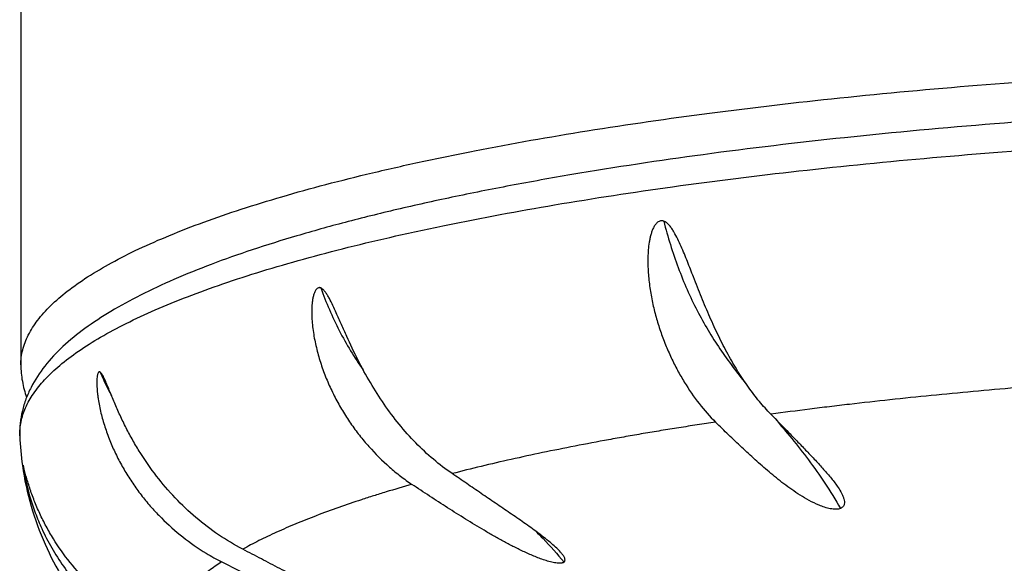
# Model space of a CAD drawing. Header units: millimetres. Extents: x -312 to 514, y -125 to 638.
# Tile 20 of 42: x -232 to -218, y 608 to 616. Entities that reach past the tile are written whole.
import ezdxf

# ---------------------------------------------------------------- set-up
doc = ezdxf.new("R2010")
doc.units = ezdxf.units.MM
doc.header["$LTSCALE"] = 23.1
doc.layers.get('0').update_dxf_attribs({"linetype": 'CONTINUOUS'})

msp = doc.modelspace()

# ---------------------------------------------------------------- linework, layer by layer
at = {"color": 7, "linetype": 'CONTINUOUS'}
for p, q in [((-232.352, 632.922), (-232.352, 611.134)), ((-232.317, 609.674), (-232.318, 609.675))]:
    msp.add_line(p, q, dxfattribs=at)
at = {"color": 9, "linetype": 'CONTINUOUS'}
for centre, radius, start, end in [((-226.492, 613.107), 5.148, 203.8121, 205.1021), ((-226.726, 612.996), 4.889, 205.0972, 208.1525)]:
    msp.add_arc(centre, radius, start, end, dxfattribs=at)
at = {"color": 7, "linetype": 'CONTINUOUS'}
for centre, radius, start, end in [((-228.14, 610.272), 4.232, 182.3537, 188.1548), ((-227.851, 611.347), 3.458, 238.49, 242.7267)]:
    msp.add_arc(centre, radius, start, end, dxfattribs=at)
at = {"color": 9, "linetype": 'CONTINUOUS'}
for points, knots in [([(-232.352, 611.134), (-232.352, 611.17), (-232.347, 611.243), (-232.319, 611.39), (-232.247, 611.576), (-232.108, 611.791), (-231.915, 612.004), (-231.67, 612.214), (-231.374, 612.421), (-231.026, 612.625), (-230.628, 612.825), (-230.179, 613.021), (-229.683, 613.213), (-229.138, 613.4), (-228.547, 613.581), (-227.912, 613.757), (-227.232, 613.926), (-226.511, 614.089), (-225.473, 614.302), (-224.084, 614.545), (-222.315, 614.8), (-220.427, 615.019), (-218.436, 615.202), (-216.363, 615.346), (-214.228, 615.45), (-212.05, 615.513), (-210.587, 615.527), (-209.852, 615.527)], [0, 0, 0, 0, 0.004579, 0.009226, 0.01897, 0.029699, 0.041746, 0.055337, 0.070618, 0.087675, 0.106558, 0.127287, 0.149863, 0.174269, 0.200477, 0.22845, 0.258139, 0.289489, 0.322441, 0.392871, 0.468835, 0.549665, 0.634638, 0.722981, 0.813884, 0.906509, 1, 1, 1, 1]), ([(-223.015, 613.218), (-222.955, 612.99), (-222.852, 612.655), (-222.679, 612.226), (-222.534, 611.923), (-222.374, 611.636), (-222.201, 611.364), (-222.016, 611.107), (-221.886, 610.941), (-221.821, 610.86)], [0, 0, 0, 0, 0.264821, 0.394015, 0.520053, 0.643006, 0.763419, 0.882102, 1, 1, 1, 1]), ([(-227.996, 612.25), (-227.919, 612.038), (-227.742, 611.626), (-227.509, 611.241), (-227.38, 611.06)], [0, 0, 0, 0, 0.502642, 1, 1, 1, 1]), ([(-216.637, 610.896), (-216.849, 610.881), (-217.166, 610.859), (-217.588, 610.826), (-218.003, 610.792), (-218.517, 610.747), (-219.127, 610.689), (-219.726, 610.627), (-220.218, 610.572), (-220.607, 610.526), (-220.987, 610.479), (-221.271, 610.442), (-221.459, 610.416)], [0, 0, 0, 0, 0.13166, 0.196861, 0.261634, 0.389862, 0.516199, 0.64052, 0.762687, 0.822938, 0.882595, 1, 1, 1, 1]), ([(-221.398, 610.355), (-221.317, 610.258), (-221.151, 610.06), (-220.907, 609.75), (-220.668, 609.414), (-220.519, 609.174), (-220.447, 609.049)], [0, 0, 0, 0, 0.235015, 0.477943, 0.731858, 1, 1, 1, 1]), ([(-222.262, 610.302), (-222.351, 610.289), (-222.529, 610.262), (-222.793, 610.221), (-223.054, 610.179), (-223.311, 610.136), (-223.564, 610.092), (-223.895, 610.032), (-224.298, 609.956), (-224.77, 609.861), (-225.225, 609.763), (-225.663, 609.662), (-225.948, 609.591), (-226.088, 609.555)], [0, 0, 0, 0, 0.069523, 0.138174, 0.20588, 0.272719, 0.33866, 0.403679, 0.530905, 0.654277, 0.773676, 0.889003, 1, 1, 1, 1]), ([(-226.672, 609.399), (-226.798, 609.363), (-226.984, 609.309), (-227.228, 609.233), (-227.568, 609.124), (-227.946, 608.992), (-228.354, 608.829), (-228.589, 608.727), (-228.767, 608.644), (-228.892, 608.583), (-229.013, 608.521), (-229.091, 608.479), (-229.129, 608.457)], [0, 0, 0, 0, 0.148748, 0.220577, 0.290743, 0.554546, 0.67623, 0.791046, 0.84588, 0.898991, 0.950409, 1, 1, 1, 1]), ([(-224.872, 608.718), (-224.837, 608.683), (-224.695, 608.538), (-224.56, 608.387), (-224.462, 608.27)], [0, 0, 0, 0, 0.24555, 1, 1, 1, 1]), ([(-229.436, 608.273), (-229.468, 608.252), (-229.53, 608.211), (-229.646, 608.127), (-229.778, 608.022), (-229.886, 607.922), (-229.951, 607.855), (-229.981, 607.823), (-230.01, 607.79), (-230.028, 607.768), (-230.037, 607.757)], [0, 0, 0, 0, 0.143115, 0.280704, 0.54014, 0.77944, 0.836289, 0.892, 0.946549, 1, 1, 1, 1])]:
    msp.add_open_spline(points, degree=3, knots=knots, dxfattribs=at)
at = {"color": 7, "linetype": 'CONTINUOUS'}
for points, knots in [([(-206.391, 614.902), (-207.189, 614.927), (-208.79, 614.958), (-211.188, 614.954), (-213.571, 614.9), (-215.91, 614.796), (-218.178, 614.643), (-220.349, 614.444), (-222.397, 614.2), (-224.015, 613.957), (-225.229, 613.74), (-226.077, 613.571), (-226.877, 613.394), (-227.629, 613.208), (-228.33, 613.013), (-228.98, 612.811), (-229.575, 612.601), (-230.117, 612.383), (-230.604, 612.157), (-231.037, 611.921), (-231.415, 611.674), (-231.739, 611.411), (-232.008, 611.127), (-232.181, 610.864), (-232.281, 610.64), (-232.334, 610.465), (-232.365, 610.285), (-232.369, 610.163), (-232.366, 610.103)], [0, 0, 0, 0, 0.087495, 0.175428, 0.262805, 0.348641, 0.431975, 0.51188, 0.587485, 0.657985, 0.691096, 0.722672, 0.752642, 0.780946, 0.807534, 0.832372, 0.855441, 0.876747, 0.896325, 0.914252, 0.930664, 0.945772, 0.959885, 0.973392, 0.980054, 0.986699, 0.993347, 1, 1, 1, 1]), ([(-232.007, 610.916), (-231.939, 610.99), (-231.782, 611.137), (-231.508, 611.342), (-231.185, 611.545), (-230.812, 611.744), (-230.39, 611.939), (-229.92, 612.13), (-229.404, 612.317), (-228.842, 612.499), (-228.235, 612.675), (-227.586, 612.845), (-226.895, 613.009), (-225.897, 613.224), (-224.558, 613.471), (-222.849, 613.732), (-221.018, 613.959), (-219.083, 614.151), (-217.062, 614.306), (-214.973, 614.422), (-212.836, 614.498), (-210.671, 614.534), (-208.499, 614.529), (-207.05, 614.498), (-206.329, 614.476)], [0, 0, 0, 0, 0.01154, 0.024517, 0.039023, 0.055112, 0.07281, 0.092125, 0.113048, 0.135559, 0.15963, 0.185222, 0.212292, 0.240789, 0.301839, 0.367879, 0.438349, 0.512639, 0.590095, 0.670028, 0.751723, 0.834447, 0.917455, 1, 1, 1, 1]), ([(-223.015, 613.218), (-223.018, 613.219), (-223.026, 613.222), (-223.037, 613.223), (-223.049, 613.224), (-223.064, 613.222), (-223.083, 613.216), (-223.104, 613.203), (-223.122, 613.186), (-223.144, 613.159), (-223.166, 613.121), (-223.187, 613.072), (-223.203, 613.02), (-223.216, 612.967), (-223.23, 612.895), (-223.24, 612.803), (-223.246, 612.693), (-223.246, 612.582), (-223.24, 612.471), (-223.23, 612.362), (-223.212, 612.217), (-223.18, 612.038), (-223.128, 611.828), (-223.065, 611.624), (-222.991, 611.426), (-222.908, 611.237), (-222.817, 611.056), (-222.687, 610.83), (-222.51, 610.572), (-222.347, 610.386), (-222.262, 610.302)], [0, 0, 0, 0, 0.003584, 0.007122, 0.010639, 0.014158, 0.021268, 0.028588, 0.036151, 0.043923, 0.059892, 0.076235, 0.092791, 0.109476, 0.12624, 0.159889, 0.193608, 0.227324, 0.260993, 0.294585, 0.328075, 0.394647, 0.460552, 0.525632, 0.589745, 0.652747, 0.714495, 0.774847, 0.890796, 1, 1, 1, 1]), ([(-222.583, 612.409), (-222.612, 612.483), (-222.655, 612.595), (-222.715, 612.743), (-222.761, 612.852), (-222.81, 612.96), (-222.855, 613.046), (-222.896, 613.111), (-222.93, 613.155), (-222.962, 613.187), (-222.991, 613.208), (-223.007, 613.215), (-223.015, 613.218)], [0, 0, 0, 0, 0.257003, 0.385421, 0.513361, 0.640317, 0.76539, 0.826732, 0.886763, 0.944795, 0.972821, 1, 1, 1, 1]), ([(-221.459, 610.416), (-221.516, 610.476), (-221.63, 610.603), (-221.79, 610.811), (-221.941, 611.039), (-222.084, 611.287), (-222.219, 611.55), (-222.347, 611.827), (-222.468, 612.115), (-222.544, 612.31), (-222.583, 612.409)], [0, 0, 0, 0, 0.108107, 0.221926, 0.341044, 0.46515, 0.593809, 0.726403, 0.862128, 1, 1, 1, 1]), ([(-227.996, 612.25), (-227.999, 612.251), (-228.004, 612.253), (-228.013, 612.254), (-228.022, 612.254), (-228.033, 612.251), (-228.047, 612.244), (-228.061, 612.23), (-228.073, 612.212), (-228.087, 612.184), (-228.101, 612.145), (-228.112, 612.095), (-228.12, 612.042), (-228.125, 611.989), (-228.127, 611.934), (-228.127, 611.879), (-228.125, 611.806), (-228.118, 611.714), (-228.104, 611.603), (-228.085, 611.494), (-228.061, 611.385), (-228.033, 611.277), (-228.001, 611.171), (-227.954, 611.03), (-227.885, 610.859), (-227.79, 610.66), (-227.683, 610.468), (-227.565, 610.285), (-227.436, 610.11), (-227.254, 609.892), (-227.055, 609.694), (-226.84, 609.517), (-226.729, 609.437), (-226.672, 609.399)], [0, 0, 0, 0, 0.002642, 0.005179, 0.007678, 0.010192, 0.015446, 0.021217, 0.027535, 0.034296, 0.048704, 0.063849, 0.079414, 0.095234, 0.111217, 0.12731, 0.143477, 0.175948, 0.208524, 0.241148, 0.273789, 0.306424, 0.339036, 0.371611, 0.436592, 0.501292, 0.56564, 0.629561, 0.692979, 0.755813, 0.879369, 0.94005, 1, 1, 1, 1]), ([(-227.771, 611.887), (-227.787, 611.923), (-227.819, 611.994), (-227.861, 612.08), (-227.898, 612.145), (-227.923, 612.182), (-227.944, 612.208), (-227.957, 612.223), (-227.969, 612.233), (-227.978, 612.24), (-227.987, 612.246), (-227.993, 612.248), (-227.996, 612.25)], [0, 0, 0, 0, 0.273198, 0.538345, 0.665819, 0.787651, 0.845547, 0.900696, 0.927024, 0.952451, 0.97678, 1, 1, 1, 1]), ([(-226.088, 609.555), (-226.182, 609.62), (-226.365, 609.76), (-226.711, 610.082), (-227.016, 610.46), (-227.279, 610.874), (-227.46, 611.204), (-227.594, 611.488), (-227.696, 611.717), (-227.745, 611.83), (-227.771, 611.887)], [0, 0, 0, 0, 0.116979, 0.237132, 0.485595, 0.613405, 0.742619, 0.872134, 0.936467, 1, 1, 1, 1]), ([(-232.352, 611.134), (-232.352, 611.054), (-232.337, 610.893), (-232.295, 610.738), (-232.268, 610.663)], [0, 0, 0, 0, 0.50014, 1, 1, 1, 1]), ([(-231.201, 611.028), (-231.203, 611.029), (-231.206, 611.031), (-231.21, 611.032), (-231.215, 611.032), (-231.219, 611.03), (-231.223, 611.026), (-231.228, 611.02), (-231.234, 611.009), (-231.239, 610.994), (-231.244, 610.968), (-231.248, 610.932), (-231.25, 610.887), (-231.249, 610.838), (-231.246, 610.789), (-231.242, 610.739), (-231.236, 610.688), (-231.227, 610.621), (-231.212, 610.536), (-231.189, 610.434), (-231.162, 610.334), (-231.132, 610.234), (-231.098, 610.135), (-231.061, 610.037), (-231.007, 609.908), (-230.931, 609.751), (-230.828, 609.568), (-230.715, 609.392), (-230.59, 609.223), (-230.456, 609.063), (-230.265, 608.861), (-230.005, 608.63), (-229.777, 608.471), (-229.659, 608.399)], [0, 0, 0, 0, 0.001619, 0.003037, 0.00439, 0.005789, 0.007337, 0.009098, 0.013336, 0.018486, 0.024354, 0.037505, 0.051794, 0.066729, 0.082054, 0.097629, 0.113371, 0.129228, 0.161163, 0.193278, 0.225496, 0.257778, 0.2901, 0.322447, 0.354812, 0.419556, 0.484307, 0.549044, 0.61375, 0.678405, 0.742989, 0.871787, 1, 1, 1, 1]), ([(-231.138, 610.93), (-231.143, 610.941), (-231.153, 610.961), (-231.168, 610.99), (-231.181, 611.01), (-231.193, 611.022), (-231.198, 611.027), (-231.201, 611.028)], [0, 0, 0, 0, 0.299357, 0.574438, 0.813689, 0.915151, 1, 1, 1, 1]), ([(-229.129, 608.457), (-229.25, 608.521), (-229.485, 608.662), (-229.814, 608.911), (-230.115, 609.197), (-230.386, 609.514), (-230.584, 609.799), (-230.726, 610.036), (-230.823, 610.217), (-230.912, 610.4), (-230.98, 610.554), (-231.03, 610.675), (-231.067, 610.764), (-231.102, 610.849), (-231.125, 610.904), (-231.138, 610.93)], [0, 0, 0, 0, 0.125511, 0.251991, 0.379205, 0.506867, 0.63446, 0.697998, 0.761148, 0.823668, 0.885149, 0.915273, 0.94475, 0.973228, 1, 1, 1, 1]), ([(-232.366, 610.103), (-232.368, 610.137), (-232.366, 610.205), (-232.346, 610.344), (-232.288, 610.52), (-232.17, 610.725), (-232.066, 610.853), (-232.007, 610.916)], [0, 0, 0, 0, 0.112115, 0.225291, 0.460297, 0.71585, 1, 1, 1, 1]), ([(-221.459, 610.416), (-221.371, 610.326), (-221.24, 610.192), (-221.066, 610.014), (-220.938, 609.881), (-220.813, 609.75), (-220.693, 609.619), (-220.598, 609.509), (-220.529, 609.421), (-220.497, 609.377), (-220.483, 609.355)], [0, 0, 0, 0, 0.260848, 0.389978, 0.517857, 0.643943, 0.76739, 0.886831, 0.9444, 1, 1, 1, 1]), ([(-220.447, 609.049), (-220.457, 609.045), (-220.479, 609.04), (-220.529, 609.036), (-220.597, 609.044), (-220.678, 609.065), (-220.782, 609.104), (-220.901, 609.162), (-221.033, 609.24), (-221.155, 609.322), (-221.306, 609.433), (-221.483, 609.577), (-221.686, 609.755), (-221.882, 609.935), (-222.073, 610.117), (-222.199, 610.24), (-222.262, 610.302)], [0, 0, 0, 0, 0.01386, 0.029992, 0.066435, 0.104371, 0.141634, 0.21282, 0.28027, 0.34501, 0.407803, 0.529606, 0.648512, 0.766051, 0.883074, 1, 1, 1, 1]), ([(-232.33, 609.672), (-232.301, 609.473), (-232.217, 609.084), (-232.015, 608.533), (-231.752, 608.03), (-231.444, 607.582), (-231.106, 607.188), (-230.636, 606.737), (-230.252, 606.449), (-229.99, 606.278)], [0, 0, 0, 0, 0.141537, 0.279702, 0.413118, 0.54089, 0.662778, 0.779233, 1, 1, 1, 1]), ([(-232.318, 609.675), (-232.318, 609.676), (-232.318, 609.676), (-232.318, 609.677), (-232.318, 609.677), (-232.319, 609.676), (-232.319, 609.676), (-232.319, 609.675), (-232.319, 609.675), (-232.319, 609.673), (-232.319, 609.67), (-232.318, 609.665), (-232.318, 609.66), (-232.317, 609.657)], [0, 0, 0, 0, 0.036282, 0.056687, 0.067356, 0.077466, 0.094733, 0.12271, 0.162333, 0.213435, 0.348972, 0.527089, 1, 1, 1, 1]), ([(-232.313, 609.662), (-232.314, 609.663), (-232.315, 609.667), (-232.316, 609.671), (-232.317, 609.674)], [0, 0, 0, 0, 0.31696, 1, 1, 1, 1]), ([(-232.317, 609.657), (-232.316, 609.643), (-232.311, 609.613), (-232.303, 609.564), (-232.292, 609.51), (-232.276, 609.433), (-232.253, 609.336), (-232.221, 609.218), (-232.184, 609.101), (-232.129, 608.946), (-232.082, 608.832), (-232.047, 608.757)], [0, 0, 0, 0, 0.043364, 0.097759, 0.157192, 0.219182, 0.346807, 0.476581, 0.607181, 0.738088, 1, 1, 1, 1]), ([(-230.283, 607.23), (-230.415, 607.287), (-230.672, 607.418), (-231.031, 607.66), (-231.356, 607.942), (-231.642, 608.259), (-231.846, 608.548), (-231.986, 608.789), (-232.078, 608.974), (-232.145, 609.129), (-232.192, 609.254), (-232.224, 609.346), (-232.252, 609.435), (-232.277, 609.52), (-232.294, 609.587), (-232.306, 609.633), (-232.311, 609.653), (-232.313, 609.662)], [0, 0, 0, 0, 0.131702, 0.26302, 0.393807, 0.523745, 0.652326, 0.715887, 0.778696, 0.840398, 0.870642, 0.900284, 0.929043, 0.956377, 0.981106, 0.991662, 1, 1, 1, 1]), ([(-224.514, 608.417), (-224.536, 608.442), (-224.586, 608.49), (-224.667, 608.56), (-224.756, 608.631), (-224.882, 608.726), (-225.046, 608.843), (-225.25, 608.984), (-225.457, 609.125), (-225.667, 609.267), (-225.877, 609.411), (-226.018, 609.507), (-226.088, 609.555)], [0, 0, 0, 0, 0.051414, 0.107071, 0.165496, 0.225825, 0.350201, 0.477663, 0.606935, 0.737313, 0.868398, 1, 1, 1, 1]), ([(-224.462, 608.27), (-224.465, 608.268), (-224.471, 608.264), (-224.482, 608.259), (-224.495, 608.256), (-224.515, 608.254), (-224.544, 608.254), (-224.595, 608.259), (-224.662, 608.273), (-224.743, 608.298), (-224.824, 608.326), (-224.929, 608.368), (-225.056, 608.425), (-225.204, 608.498), (-225.347, 608.574), (-225.487, 608.652), (-225.624, 608.732), (-225.759, 608.812), (-225.936, 608.921), (-226.155, 609.059), (-226.415, 609.228), (-226.587, 609.341), (-226.672, 609.399)], [0, 0, 0, 0, 0.004091, 0.008699, 0.013955, 0.019841, 0.033273, 0.048365, 0.081071, 0.115025, 0.14914, 0.183046, 0.249869, 0.315389, 0.379812, 0.443379, 0.506292, 0.568716, 0.630783, 0.754229, 0.877197, 1, 1, 1, 1]), ([(-220.483, 609.355), (-220.464, 609.328), (-220.439, 609.287), (-220.412, 609.231), (-220.398, 609.19), (-220.389, 609.15), (-220.391, 609.117), (-220.399, 609.092), (-220.41, 609.075), (-220.423, 609.063), (-220.436, 609.055), (-220.443, 609.051), (-220.447, 609.049)], [0, 0, 0, 0, 0.278593, 0.409444, 0.5333, 0.649354, 0.758494, 0.81253, 0.868572, 0.929805, 0.963658, 1, 1, 1, 1]), ([(-232.047, 608.757), (-232.004, 608.661), (-231.907, 608.474), (-231.737, 608.207), (-231.543, 607.958), (-231.256, 607.652), (-230.846, 607.321), (-230.475, 607.119), (-230.282, 607.036)], [0, 0, 0, 0, 0.125491, 0.250723, 0.375739, 0.50062, 0.75011, 1, 1, 1, 1]), ([(-227.085, 607.345), (-227.098, 607.357), (-227.127, 607.381), (-227.175, 607.416), (-227.228, 607.451), (-227.304, 607.498), (-227.404, 607.557), (-227.528, 607.626), (-227.656, 607.695), (-227.831, 607.787), (-228.052, 607.902), (-228.32, 608.039), (-228.59, 608.177), (-228.859, 608.317), (-229.039, 608.41), (-229.129, 608.457)], [0, 0, 0, 0, 0.022871, 0.048441, 0.07577, 0.104296, 0.163694, 0.22509, 0.287716, 0.351141, 0.479464, 0.608918, 0.738977, 0.869379, 1, 1, 1, 1]), ([(-224.462, 608.27), (-224.46, 608.272), (-224.456, 608.276), (-224.452, 608.283), (-224.449, 608.292), (-224.448, 608.303), (-224.45, 608.319), (-224.457, 608.337), (-224.468, 608.357), (-224.486, 608.384), (-224.503, 608.404), (-224.514, 608.417)], [0, 0, 0, 0, 0.051803, 0.100941, 0.149146, 0.198313, 0.303555, 0.421179, 0.551088, 0.691898, 1, 1, 1, 1]), ([(-227.047, 607.286), (-227.047, 607.285), (-227.047, 607.283), (-227.049, 607.281), (-227.051, 607.278), (-227.054, 607.275), (-227.061, 607.271), (-227.074, 607.267), (-227.096, 607.266), (-227.125, 607.268), (-227.159, 607.273), (-227.195, 607.28), (-227.232, 607.289), (-227.271, 607.299), (-227.311, 607.31), (-227.364, 607.327), (-227.431, 607.349), (-227.511, 607.377), (-227.618, 607.418), (-227.751, 607.471), (-227.909, 607.537), (-228.066, 607.606), (-228.221, 607.676), (-228.375, 607.748), (-228.579, 607.845), (-228.833, 607.968), (-229.135, 608.119), (-229.336, 608.222), (-229.436, 608.273)], [0, 0, 0, 0, 0.001201, 0.002409, 0.003643, 0.004959, 0.007979, 0.011626, 0.020897, 0.032439, 0.045573, 0.059779, 0.074706, 0.090121, 0.105868, 0.121845, 0.154226, 0.186917, 0.219745, 0.285493, 0.351133, 0.416578, 0.481825, 0.546898, 0.611832, 0.741405, 0.870752, 1, 1, 1, 1])]:
    msp.add_open_spline(points, degree=3, knots=knots, dxfattribs=at)

doc.saveas('drawing.dxf')
